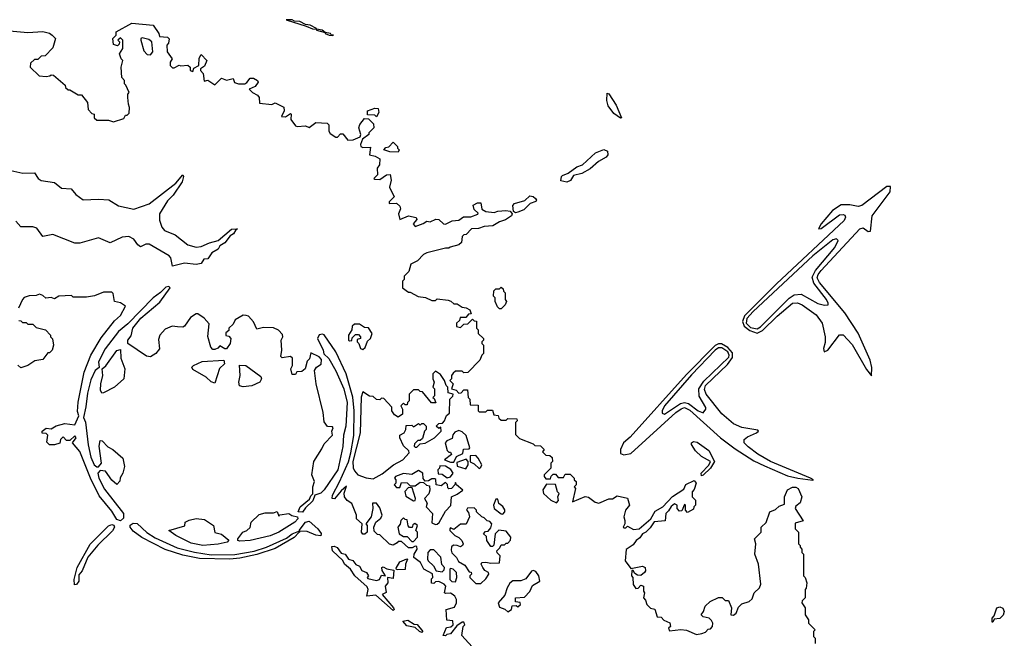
# Model space of a CAD drawing. Extents: x 2472589 to 2662339, y 701009 to 849030.
# Tile 109 of 256: x 2557568 to 2563412, y 758525 to 762197. Entities that reach past the tile are written whole.
import ezdxf

# ---------------------------------------------------------------- set-up
doc = ezdxf.new("R2010")
doc.units = 0

msp = doc.modelspace()

# ---------------------------------------------------------------- linework, layer by layer
at = {"layer": '0CON05XD'}
for points in [[(2559425, 762102.5), (2559430, 762105), (2559416.7, 762106.7), (2559412.5, 762115), (2559380, 762120), (2559362.5, 762135), (2559330, 762140), (2559330, 762145), (2559292.5, 762165), (2559265, 762168.8), (2559230, 762185), (2559198.3, 762188.3), (2559185, 762196.7), (2559150, 762195), (2559268.8, 762158.8), (2559305, 762142), (2559330, 762140), (2559330, 762135), (2559380, 762120), (2559380, 762115), (2559405, 762104), (2559425, 762102.5)], [(2557463.6, 762133.6), (2557615, 762120), (2557705, 762125.8), (2557745, 762116.7), (2557760, 762105), (2557780, 762085), (2557765, 762030), (2557718.3, 761981.7), (2557695, 761980), (2557675, 761960), (2557655, 761960), (2557631.7, 761938.3), (2557630, 761915), (2557683, 761863), (2557725, 761860), (2557747, 761863), (2557755, 761870), (2557768.3, 761868.3), (2557838.3, 761808.3), (2557840, 761795), (2557855, 761780), (2557865, 761780), (2557915, 761750), (2557935, 761750), (2557970, 761705), (2557973, 761663), (2557995, 761640), (2558010, 761635), (2558010, 761615), (2558025, 761600), (2558095, 761600), (2558125, 761590), (2558185, 761610), (2558195, 761630), (2558205, 761630), (2558218.3, 761641.7), (2558220, 761675), (2558212.5, 761695), (2558210, 761735), (2558210, 761755), (2558217.5, 761765), (2558198.3, 761808.3), (2558190, 761815), (2558190, 761835), (2558173.3, 761853.3)], [(2558173.3, 761853.3), (2558170, 761915), (2558180, 761955), (2558170, 761965), (2558160, 761995), (2558180, 762025), (2558180, 762075), (2558165, 762090), (2558150, 762075), (2558160, 762065), (2558158.3, 762051.7), (2558147.5, 762042.5), (2558125, 762050), (2558120, 762085), (2558140, 762105), (2558140, 762125), (2558233.8, 762176.2), (2558360, 762165), (2558393.3, 762115), (2558397, 762097), (2558445, 762093.3), (2558453.9, 762083.9), (2558451.7, 762058.3), (2558440, 762045), (2558442.5, 762005), (2558472.5, 761965), (2558460, 761945), (2558460, 761925), (2558475, 761910), (2558485, 761910), (2558515, 761927.5), (2558525, 761922.5), (2558565, 761927.5), (2558580, 761915), (2558580, 761895), (2558595, 761890), (2558601.7, 761908.3), (2558630, 761925), (2558632.5, 761967.5), (2558645, 761990), (2558677.5, 761955), (2558665, 761920), (2558640, 761905), (2558640, 761895), (2558657, 761877), (2558661.7, 761831.7), (2558685, 761837.5), (2558725, 761810), (2558765, 761850), (2558795, 761837.5), (2558835, 761847.5), (2558843, 761823), (2558866.4, 761816.4), (2558903.3, 761816.7), (2558916.4, 761823.6), (2558935, 761850), (2558955, 761850), (2558980, 761835), (2558982.5, 761825), (2558965, 761800), (2558930, 761785), (2558950, 761765), (2558979.3, 761749.3), (2558990, 761735), (2558991.7, 761701.7), (2559065, 761692.5), (2559085, 761703.3), (2559135, 761677.5), (2559137.5, 761655), (2559121.7, 761621.7), (2559145, 761620), (2559175, 761640), (2559180, 761635), (2559177.5, 761605), (2559205, 761567.5), (2559215, 761563.3), (2559265, 761567.5), (2559285, 761557.5), (2559325, 761586.7), (2559392.5, 761582.5), (2559401.7, 761571.7), (2559402.5, 761535), (2559410.7, 761520.7), (2559445, 761500), (2559455, 761500), (2559471.7, 761518.3), (2559485, 761520), (2559515, 761482.5), (2559547, 761483), (2559588.3, 761501.7), (2559592.5, 761515), (2559580, 761555), (2559587.5, 761575), (2559615, 761610), (2559638.3, 761608.3), (2559668.3, 761578.3), (2559670, 761555), (2559640, 761525), (2559640, 761515), (2559602.5, 761487.5), (2559590, 761455), (2559592.5, 761445), (2559605, 761437.5), (2559650, 761440), (2559643.8, 761393.8), (2559677.3, 761387.3), (2559705, 761370), (2559702.5, 761335), (2559690, 761315), (2559692.5, 761275), (2559670, 761255), (2559675, 761250), (2559705, 761247.5), (2559745, 761276.7), (2559767, 761277), (2559772, 761245), (2559763.6, 761203.6), (2559790, 761145), (2559760, 761115), (2559760, 761105), (2559805, 761107.5), (2559825, 761090), (2559827.5, 761075), (2559816.7, 761045), (2559825, 761010), (2559875, 761033.3), (2559921.7, 761021.7), (2559925, 761010), (2559902.5, 760985), (2559915, 760970), (2559963.6, 760986.4), (2559985, 761000), (2560005, 760997.5), (2560037, 761013), (2560055, 761010), (2560082.5, 760985), (2560095, 760984), (2560135, 761003.3), (2560175, 761007.5), (2560203, 761027), (2560245, 761026.7), (2560287, 761043), (2560288.3, 761048.3), (2560265, 761070), (2560260, 761095), (2560285, 761110), (2560305, 761110), (2560311.7, 761071.7), (2560335, 761057.5), (2560385, 761052.5), (2560405, 761060), (2560454.3, 761064.3), (2560479.4, 761059.4), (2560490, 761045), (2560486.7, 761033.3), (2560451.2, 761008.8), (2560415, 760997.5), (2560377, 760973), (2560325, 760970), (2560291.7, 760958.3), (2560250, 760955), (2560218.3, 760921.7), (2560205, 760920), (2560195, 760910), (2560190, 760875), (2560175, 760860), (2560123, 760847), (2560115, 760840), (2560095, 760840), (2559985, 760812.5), (2559965, 760802.5), (2559930, 760765), (2559890, 760745), (2559877, 760703), (2559850, 760675), (2559850, 760655), (2559840, 760645), (2559840, 760605), (2559875, 760580), (2559885, 760580), (2559933, 760553), (2559977, 760547), (2560015, 760530), (2560035, 760530), (2560045, 760540), (2560111.7, 760531.7), (2560127, 760527), (2560145, 760510), (2560165, 760510), (2560195, 760490), (2560217, 760487), (2560240, 760475), (2560248.3, 760451.7), (2560231.7, 760448.3), (2560215, 760430), (2560181.7, 760428.3), (2560178.3, 760411.7), (2560160, 760395), (2560160, 760375), (2560185, 760370), (2560205, 760390), (2560228.3, 760391.7), (2560255, 760420), (2560265, 760410), (2560278.3, 760408.3), (2560280, 760365), (2560290, 760355), (2560290, 760335), (2560320, 760305), (2560320, 760295), (2560310, 760285), (2560310, 760275), (2560320, 760265), (2560320, 760215), (2560310, 760205), (2560300, 760175), (2560228.3, 760101.7), (2560205, 760100), (2560195, 760110), (2560155, 760110), (2560141.7, 760098.3), (2560130, 760085), (2560130, 760065), (2560120, 760055), (2560140, 760035), (2560130, 760005), (2560158.3, 759998.3), (2560175, 759980), (2560188.3, 759981.7), (2560205, 760000), (2560225, 760000), (2560230, 759955), (2560240, 759945), (2560241.7, 759911.7), (2560288.3, 759908.3), (2560290, 759875), (2560295, 759870), (2560335, 759870), (2560345, 759880), (2560375, 759880), (2560381.7, 759851.7), (2560408.3, 759848.3), (2560411.7, 759831.7), (2560425, 759820), (2560455, 759820), (2560465, 759830), (2560518.3, 759828.3), (2560520, 759815), (2560510, 759805), (2560510, 759735), (2560535, 759710), (2560615, 759680), (2560625, 759670), (2560658.3, 759668.3), (2560680, 759645), (2560671.7, 759631.7), (2560691.7, 759611.7), (2560715, 759610), (2560728.3, 759598.3), (2560730, 759575), (2560720, 759565), (2560720, 759535), (2560680, 759495), (2560680, 759485), (2560691.7, 759471.7), (2560718.3, 759471.7), (2560721.7, 759488.3), (2560735, 759500), (2560748.3, 759498.3), (2560765, 759480), (2560795, 759480), (2560805, 759500), (2560835, 759500), (2560860, 759475), (2560860, 759465), (2560870, 759455), (2560870, 759435), (2560860, 759425), (2560867.5, 759415), (2560850, 759335), (2560925, 759366), (2560945, 759362.5), (2560983.9, 759333.9), (2561005, 759327.5), (2561065, 759353.3), (2561086.4, 759353.6), (2561115, 759370), (2561175, 759357.5), (2561187.5, 759315), (2561164, 759286), (2561153.3, 759245), (2561160, 759225), (2561160, 759205), (2561150, 759185), (2561155, 759180), (2561165, 759180), (2561175, 759190), (2561211.2, 759171.2), (2561245, 759173.8), (2561313.8, 759235), (2561340.8, 759279.2), (2561385, 759306.2), (2561442.6, 759367.4), (2561510, 759410), (2561521.4, 759438.6), (2561571.7, 759461.7), (2561582.5, 759445), (2561571.7, 759408.3), (2561560, 759395), (2561560, 759365), (2561580, 759345), (2561580, 759315), (2561570, 759305), (2561568.3, 759291.7), (2561531.7, 759271.7), (2561520, 759285), (2561520, 759315), (2561515, 759320), (2561498.3, 759281.7), (2561485, 759280), (2561470, 759295), (2561470, 759315), (2561455, 759322.5), (2561435, 759306.7), (2561419.3, 759280.7), (2561402.5, 759265), (2561398.3, 759221.7), (2561334.5, 759215.5), (2561309.7, 759180.3), (2561285, 759155.7), (2561264.4, 759145.6), (2561249.5, 759120.5), (2561226.7, 759105), (2561209.3, 759080.7), (2561167, 759053), (2561162.5, 758985), (2561195, 758940), (2561265, 758952.5), (2561280, 758945), (2561282.5, 758925), (2561277.5, 758915), (2561255, 758897.5), (2561235, 758900), (2561220, 758910), (2561208.3, 758928.3), (2561201.7, 758928.3), (2561200, 758895), (2561207.5, 758885), (2561210, 758845), (2561225, 758820), (2561238.3, 758821.7), (2561255, 758840), (2561270, 758835), (2561270, 758805), (2561277.5, 758795), (2561270, 758765), (2561281.7, 758751.7), (2561290, 758725), (2561313, 758703), (2561338.3, 758698.3), (2561351.7, 758651.7), (2561375, 758650), (2561391.7, 758631.7), (2561426.4, 758616.4), (2561430, 758595), (2561420, 758585), (2561425, 758570), (2561493, 758577), (2561525, 758572.5), (2561585, 758547.5), (2561617, 758553), (2561638.3, 758561.7), (2561655, 758580), (2561668.3, 758581.7), (2561680, 758595), (2561682.5, 758615), (2561675, 758630), (2561660, 758645), (2561625, 758652.5), (2561613.3, 758665), (2561627.5, 758685), (2561637.5, 758715), (2561666.4, 758743.6), (2561715, 758767.5), (2561737.5, 758767.5), (2561755, 758750), (2561775, 758750), (2561792.5, 758705), (2561790, 758665), (2561805, 758662.5), (2561820, 758675), (2561835, 758710), (2561855, 758730), (2561897, 758743), (2561915, 758760), (2561927.5, 758795), (2561960, 758825), (2561967, 758847), (2561952.5, 758965), (2561932.5, 759025), (2561937.5, 759085), (2561930, 759115), (2561970, 759155), (2561970, 759185), (2561998.3, 759211.7), (2562020, 759275), (2562055, 759290), (2562075, 759310), (2562108.3, 759321.7), (2562107.5, 759365), (2562125, 759406.2), (2562155, 759422.9), (2562175, 759422.5), (2562188.8, 759415), (2562210, 759365), (2562200.7, 759329.3), (2562175, 759310), (2562170, 759295), (2562217.5, 759222.5), (2562171.7, 759208.3), (2562170, 759175), (2562190, 759155), (2562190, 759085), (2562200, 759075), (2562200, 759065), (2562210, 759055), (2562210, 759035), (2562220, 759025), (2562220, 758895), (2562230, 758885), (2562240, 758855), (2562237, 758823), (2562230, 758815), (2562230, 758765), (2562211.7, 758748.3), (2562210, 758735), (2562230, 758705), (2562230, 758665), (2562250, 758635), (2562250, 758615), (2562290, 758575), (2562280, 758565), (2562280, 758535), (2562290, 758525), (2562290, 758495)], [(2558345, 761987.5), (2558357.5, 762005), (2558352.5, 762065), (2558335, 762080), (2558295, 762090), (2558287.5, 762085), (2558286.7, 762075), (2558305, 762012.5), (2558325, 761990), (2558345, 761987.5)], [(2561135, 761612.5), (2561095, 761640.8), (2561061.4, 761685), (2561053.1, 761716.9), (2561055, 761760), (2561065, 761757.5), (2561109.1, 761689.1), (2561140, 761615), (2561135, 761612.5)], [(2559685, 761620), (2559675, 761630), (2559631.7, 761631.7), (2559632.5, 761655), (2559675, 761672.5), (2559695, 761670), (2559700, 761645), (2559685, 761620)], [(2559815, 761410), (2559765, 761412.5), (2559730, 761425), (2559741.7, 761438.3), (2559758.3, 761441.7), (2559785, 761470), (2559810, 761445), (2559810, 761435), (2559820, 761425), (2559815, 761410)], [(2560815, 761232.5), (2560780, 761240), (2560782.9, 761265), (2560788.9, 761271.1), (2560824, 761286), (2560875, 761323.1), (2560908, 761335), (2560985, 761405.7), (2561035, 761425.7), (2561057.3, 761417.3), (2561059.4, 761395), (2561049.1, 761380.9), (2561004.1, 761355.9), (2560955, 761311.4), (2560905, 761283.1), (2560855, 761272.5), (2560837.9, 761242.1), (2560815, 761232.5)], [(2557515, 761302.5), (2557586.1, 761286.1), (2557655, 761287.1), (2557677.1, 761255), (2557695, 761241.9), (2557775, 761230.6), (2557815, 761195.8), (2557873.1, 761193.1), (2557899.8, 761159.8), (2557945, 761128), (2558035, 761132), (2558096.7, 761126.7), (2558155, 761091.9), (2558245, 761072.5), (2558335.4, 761104.6), (2558494.4, 761225.6), (2558536.7, 761276.7), (2558540, 761265), (2558532, 761235), (2558478.1, 761155), (2558445, 761120.8), (2558398.2, 761045), (2558397.5, 761007.5), (2558411.2, 760965), (2558426.7, 760945), (2558490.7, 760920.7), (2558565, 760860), (2558615, 760846.7), (2558645, 760850), (2558695, 760872.9), (2558745, 760885.8), (2558825, 760953.8), (2558860, 760955), (2558850, 760950), (2558836, 760925), (2558816.8, 760913.2), (2558785, 760871.4), (2558755.7, 760854.3), (2558745, 760833.8), (2558707.9, 760812.1), (2558685, 760777.5), (2558660, 760775), (2558645, 760750), (2558615, 760744), (2558545, 760750.6), (2558475, 760734.3), (2558463.9, 760783.9), (2558455.4, 760795.4), (2558336.2, 760865), (2558316.7, 760865), (2558285, 760849.2), (2558269.6, 760859.6), (2558245.6, 760895), (2558215, 760909.1), (2558175, 760905.4), (2558105, 760872.2), (2558035, 760901.2), (2557925, 760871.2), (2557895, 760870.4), (2557765, 760921.5), (2557705, 760910.8), (2557669.4, 760959.4), (2557645, 760966.9), (2557575, 760967.1), (2557545, 761001.5)], [(2562625, 760082.5), (2562626.9, 760133.1), (2562615.3, 760175), (2562545.5, 760335.5), (2562466.7, 760456.7), (2562315, 760636.4), (2562301.6, 760665), (2562307.8, 760685), (2562325, 760708.1), (2562553.9, 760956.1), (2562575, 760961), (2562605, 760939.4), (2562618, 760942), (2562628.3, 761031.7), (2562735.6, 761175), (2562736.2, 761206.2), (2562715, 761205.7), (2562566.6, 761093.4), (2562545, 761087), (2562495, 761098.5), (2562445, 761097), (2562392.8, 761065), (2562324.5, 760985), (2562310, 760955), (2562325, 760958), (2562435, 761038.4), (2562455, 761040.5), (2562465.5, 761035.5), (2562469.8, 761025), (2562462.2, 761005), (2562060.7, 760629.3), (2561870.3, 760439.7), (2561857.7, 760405), (2561868.3, 760378.3), (2561901.1, 760351.1), (2561945, 760336.7), (2561977.7, 760352.3), (2562063.5, 760436.5), (2562155, 760514.4), (2562185, 760517.1), (2562213.3, 760505), (2562295.6, 760445), (2562331.5, 760395), (2562350, 760315), (2562348.6, 760281.4), (2562338.6, 760245), (2562342.5, 760225), (2562365, 760235.6), (2562435, 760325.5), (2562455, 760326.2), (2562508.4, 760268.4), (2562595, 760121.2), (2562625, 760082.5)], [(2560510.7, 761050.7), (2560498.3, 761058.3), (2560495.7, 761094.3), (2560504.1, 761105.9), (2560566.4, 761123.6), (2560595, 761150.5), (2560615, 761147.1), (2560630, 761135), (2560636, 761125), (2560632.3, 761117.7), (2560597.5, 761105), (2560561.2, 761068.8), (2560525, 761053.3), (2560510.7, 761050.7)], [(2561945, 760361.4), (2561966, 760374), (2562135, 760544.1), (2562165, 760564.2), (2562207.1, 760567.1), (2562305, 760512.7), (2562345, 760502), (2562365.9, 760504.1), (2562367.1, 760515), (2562356.4, 760535), (2562281.9, 760631.9), (2562272.3, 760667.7), (2562291.3, 760708.7), (2562406.1, 760845), (2562426.2, 760886.2), (2562416.2, 760896.2), (2562395, 760890.6), (2562275, 760796), (2561921.8, 760465), (2561885, 760423.8), (2561879.9, 760395), (2561905, 760370.1), (2561945, 760361.4)], [(2560273.6, 758453.6), (2560191.7, 758541.7), (2560200, 758595), (2560210, 758605), (2560205, 758620), (2560195, 758620), (2560161.7, 758598.3), (2560125, 758552.5), (2560102.5, 758547.5), (2560095, 758540), (2560081.7, 758541.7), (2560101.7, 758588.3), (2560127.5, 758592.5), (2560140, 758605), (2560138.3, 758628.3), (2560102.5, 758632.5), (2560100, 758695), (2560149.3, 758710.7), (2560160, 758735), (2560160, 758755), (2560150, 758775), (2560135, 758787.5), (2560125, 758792.5), (2560095, 758790), (2560090, 758795), (2560097.5, 758835), (2560087, 758847), (2560055, 758862.5), (2560035, 758860), (2560025, 758850), (2560011.7, 758851.7), (2560013, 758877), (2560020, 758885), (2560018.3, 758908.3), (2559967.5, 758935), (2559947.5, 758975), (2559906.7, 759005), (2559908.8, 759025), (2559926.7, 759055), (2559925, 759070), (2559915, 759072.5), (2559898, 759062), (2559875, 759062), (2559835, 759100), (2559815, 759100), (2559809.3, 759090.7), (2559785, 759077.5), (2559763, 759083), (2559705, 759140), (2559691.7, 759141.7), (2559671.7, 759161.7), (2559670, 759185), (2559682.5, 759215), (2559711.7, 759238.3), (2559720, 759255), (2559705, 759300), (2559685, 759327.5), (2559662.5, 759327.5), (2559663.8, 759295), (2559653.9, 759246.1), (2559622.5, 759205), (2559630, 759195), (2559630, 759155), (2559617, 759143), (2559605, 759142.5), (2559597.5, 759155), (2559600, 759205), (2559567.5, 759235), (2559567.5, 759255), (2559540, 759325), (2559512.3, 759342.3), (2559496, 759365), (2559493.9, 759386.1), (2559508.3, 759428.3), (2559475, 759400), (2559437.2, 759352.8), (2559421.9, 759355), (2559424.6, 759375), (2559466.7, 759453.3), (2559518.5, 759571.5), (2559534.2, 759625), (2559551.5, 759728.5), (2559552.4, 759875), (2559545.7, 759955.7), (2559505.6, 760095.6), (2559445, 760224.5), (2559375, 760325.5), (2559365, 760330.4), (2559345, 760326.7), (2559334.4, 760304.4), (2559368.8, 760235), (2559373, 760213), (2559402.5, 760185), (2559445, 760112), (2559492.2, 760005), (2559511.2, 759925), (2559503.1, 759785), (2559490, 759730), (2559485, 759662.5), (2559455.2, 759524.8), (2559375, 759405.8), (2559355, 759386.2), (2559320, 759375), (2559308.3, 759341.7), (2559265, 759300), (2559246.4, 759273.6), (2559220, 759275), (2559232.5, 759305), (2559288.3, 759351.7), (2559295, 759370), (2559307.5, 759382.5), (2559306.7, 759425), (2559316.7, 759455), (2559302.5, 759495), (2559313.3, 759575), (2559360.5, 759649.5), (2559375, 759680), (2559425, 759730), (2559420, 759755), (2559427.5, 759775), (2559425, 759780), (2559395, 759782.5), (2559375, 759810), (2559368.8, 759865), (2559328, 760035), (2559317.5, 760115), (2559330, 760135), (2559357, 760153), (2559359.3, 760179.3), (2559346.2, 760196.2), (2559295, 760220), (2559287, 760183), (2559275, 760170), (2559262.5, 760125), (2559241.7, 760108.3), (2559213, 760107), (2559205, 760090), (2559185, 760090), (2559177.5, 760125), (2559186.7, 760145), (2559187, 760187), (2559175, 760197.5), (2559125, 760190), (2559118.3, 760198.3), (2559123.3, 760235), (2559120, 760295), (2559130, 760315), (2559128.3, 760328.3), (2559103, 760353), (2559075, 760367.5), (2559015, 760370), (2558975, 760360), (2558955, 760402.5), (2558926.4, 760436.4), (2558911.7, 760441.7), (2558895, 760442.5), (2558847.5, 760415), (2558835, 760390), (2558810, 760365), (2558808.3, 760351.7), (2558791.7, 760338.3), (2558791.7, 760321.7), (2558808.3, 760318.3), (2558820, 760305), (2558816.7, 760275), (2558795, 760243.3), (2558785, 760242.5), (2558755, 760260), (2558743.6, 760246.4), (2558725, 760238.8), (2558715, 760240), (2558702.5, 760252.5), (2558683.6, 760316.4), (2558691.7, 760391.7), (2558662.5, 760425), (2558625, 760450), (2558615, 760450), (2558580.7, 760429.3), (2558545, 760377.5), (2558535, 760372.5), (2558505, 760373.8), (2558471.7, 760378.3), (2558430.7, 760359.3), (2558400, 760325), (2558390.7, 760299.3), (2558397.7, 760242.3), (2558375, 760216.2), (2558343.8, 760196.2), (2558319.3, 760199.3), (2558210, 760275), (2558210, 760295), (2558228.8, 760321.2), (2558240, 760365), (2558287.1, 760425), (2558399.4, 760520.6), (2558460, 760605), (2558452.5, 760612.5), (2558435, 760609.2), (2558403.2, 760576.8), (2558358.9, 760545), (2558208.7, 760391.3), (2558154.1, 760345.9), (2558075, 760243.3), (2558034.8, 760165), (2558038.3, 760131.7), (2558015, 760113.8), (2557990.7, 760059.3), (2557971, 759979), (2557960.5, 759899.5), (2557945.5, 759835), (2557957.5, 759807.5), (2557973.4, 759673.4), (2557990.7, 759600.7), (2558008.8, 759555), (2558025, 759541.8), (2558035, 759542.9), (2558053.6, 759565), (2558040, 759665), (2558045, 759700), (2558056.4, 759696.4), (2558090.7, 759660.7), (2558120, 759645), (2558180, 759595), (2558190, 759545), (2558180, 759505), (2558163, 759477), (2558161.7, 759458.3), (2558145, 759437.5), (2558115, 759464.3), (2558076.2, 759516.2), (2558045, 759521.5), (2558031.8, 759505), (2558037.8, 759475), (2558070.1, 759410.1), (2558184.6, 759265), (2558182.8, 759237.2), (2558165, 759221.5), (2558145, 759229.2), (2558115, 759280), (2558040.2, 759370.2), (2557988.2, 759475), (2557925, 759633.3), (2557880, 759685), (2557902.5, 759715), (2557895, 759727.5), (2557865, 759700), (2557845, 759700), (2557825, 759720), (2557810, 759705), (2557806.7, 759683.3), (2557775, 759672.5), (2557745, 759672.5), (2557728.3, 759688.3), (2557735, 759730), (2557725, 759740), (2557701.7, 759741.7), (2557700, 759755), (2557725, 759772.5), (2557755, 759767.5), (2557784.1, 759785.9), (2557835, 759800), (2557895, 759792.5), (2557918.6, 759845), (2557911.5, 759871.5), (2557914.1, 759925.9), (2557950, 760105), (2557989.2, 760205), (2558051.1, 760308.9), (2558130.3, 760409.7), (2558165, 760440), (2558196.2, 760496.2), (2558165, 760516.7), (2558130, 760525), (2558121.7, 760571.7), (2558115, 760580), (2558065, 760580), (2558011.7, 760558.3), (2557965, 760550), (2557885, 760550), (2557875, 760560), (2557800, 760555), (2557775, 760540), (2557755, 760547.5), (2557723, 760543), (2557705, 760560), (2557685, 760567.5), (2557665, 760560), (2557623, 760557), (2557595, 760547.5), (2557583.6, 760536.4), (2557560, 760485)], [(2560425, 760480), (2560415, 760480), (2560403, 760493), (2560390, 760525), (2560390, 760545), (2560380, 760555), (2560381.7, 760588.3), (2560395, 760600), (2560415, 760600), (2560425, 760610), (2560438.3, 760598.3), (2560440, 760585), (2560450, 760575), (2560450, 760535), (2560457.5, 760525), (2560450, 760505), (2560425, 760480)], [(2557561.7, 760411.7), (2557575, 760410), (2557585, 760400), (2557605, 760400), (2557615, 760390), (2557645, 760390), (2557665, 760370), (2557720, 760355), (2557750, 760325), (2557750, 760315), (2557761.7, 760301.7), (2557767.5, 760265), (2557760, 760235), (2557745, 760220), (2557735, 760220), (2557705, 760180), (2557658.3, 760171.7), (2557616.7, 760143.3), (2557575, 760130), (2557557, 760147)], [(2559605, 760240), (2559618.3, 760251.7), (2559631.7, 760288.3), (2559650, 760305), (2559660, 760335), (2559638.3, 760368.3), (2559615, 760370), (2559585, 760390), (2559555, 760390), (2559541.7, 760378.3), (2559540, 760355), (2559520, 760325), (2559520, 760295), (2559525, 760290), (2559538.3, 760291.7), (2559541.7, 760308.3), (2559561.7, 760328.3), (2559578.3, 760328.3), (2559590, 760315), (2559590, 760305), (2559571.7, 760298.3), (2559570, 760285), (2559580, 760275), (2559590, 760245), (2559605, 760240)], [(2562275, 759464), (2562280, 759465), (2562262.5, 759475), (2562024.1, 759574.1), (2561948.9, 759618.9), (2561891.7, 759661.7), (2561868.9, 759685), (2561867.3, 759705), (2561888.6, 759721.4), (2561942, 759745), (2561953.3, 759755), (2561950, 759760), (2561855, 759776.2), (2561805, 759797.5), (2561735, 759856.6), (2561642.5, 759975), (2561632.3, 760002.3), (2561639.4, 760025), (2561769.2, 760150.8), (2561798.1, 760191.9), (2561799, 760219), (2561771.2, 760251.2), (2561733.1, 760273.1), (2561715, 760273), (2561696.7, 760263.3), (2561525, 760090.5), (2561191.3, 759718.7), (2561151.5, 759685), (2561134.4, 759645), (2561135, 759622.5), (2561154.4, 759614.4), (2561195, 759622.2), (2561463.3, 759865), (2561495, 759887.9), (2561515, 759894.2), (2561545, 759879.2), (2561728.3, 759715), (2561815, 759649.8), (2561925, 759578.9), (2561988.5, 759548.5), (2562125, 759490.3), (2562187.5, 759475), (2562275, 759464)], [(2558055, 759980), (2558047, 759997), (2558048.6, 760035), (2558061.5, 760085), (2558056.2, 760125), (2558078.5, 760141.5), (2558145, 760232.5), (2558165, 760240), (2558168.3, 760188.3), (2558192.5, 760125), (2558186.7, 760065), (2558130, 760015), (2558065, 759982.5), (2558055, 759980)], [(2561395, 759856.2), (2561490.7, 759919.3), (2561515, 759924.1), (2561538.1, 759918.1), (2561595, 759875.6), (2561625, 759864), (2561640, 759885), (2561640, 759895), (2561601.2, 759961.2), (2561599.8, 760005), (2561629.4, 760050.6), (2561776.4, 760193.6), (2561779.6, 760205), (2561771.6, 760225), (2561735, 760249.5), (2561715, 760248.3), (2561695.9, 760235), (2561555, 760088.8), (2561395.6, 759905), (2561380.8, 759875), (2561381.7, 759861.7), (2561395, 759856.2)], [(2558725, 760040), (2558705, 760046.7), (2558674, 760074), (2558595, 760120), (2558590, 760135), (2558600, 760145), (2558651.7, 760168.3), (2558780, 760175), (2558782.5, 760155), (2558753.9, 760126.1), (2558725, 760040)], [(2558895, 760017.5), (2558873, 760023), (2558867.5, 760045), (2558876.7, 760085), (2558873, 760147), (2558910, 760145), (2558998.3, 760078.3), (2559002.5, 760065), (2558992.5, 760045), (2558945, 760023.3), (2558895, 760017.5)], [(2559665, 759472.5), (2559718.3, 759501.7), (2559787.5, 759555), (2559842.5, 759585), (2559880, 759625), (2559878.3, 759638.3), (2559845, 759667.5), (2559823.3, 759715), (2559825, 759730), (2559850, 759745), (2559860, 759765), (2559861.7, 759788.3), (2559895, 759790), (2559905, 759780), (2559935, 759800), (2559945, 759790), (2559955, 759800), (2559965, 759800), (2559980, 759785), (2559980, 759765), (2559970, 759755), (2559958.3, 759711.7), (2559945, 759700), (2559931.7, 759698.3), (2559911.7, 759678.3), (2559910, 759665), (2559915, 759660), (2559925, 759660), (2559945, 759680), (2559975, 759682.5), (2560030, 759715), (2560070, 759755), (2560068.3, 759778.3), (2560055, 759770), (2560040, 759785), (2560055, 759800), (2560078.3, 759801.7), (2560090, 759815), (2560101.7, 759848.3), (2560118.3, 759861.7), (2560120, 759945), (2560138.3, 759961.7), (2560140, 759975), (2560111.7, 759981.7), (2560110, 760015), (2560100, 760025), (2560090, 760055), (2560065, 760090), (2560035, 760110), (2560020, 760095), (2560020, 760065), (2560027.5, 760045), (2560020, 760015), (2560030, 760005), (2560030, 759965), (2560020, 759955), (2560028.3, 759948.3), (2560038.3, 759921.7), (2560011.7, 759921.7), (2559958.3, 759988.3), (2559945, 759990), (2559935, 760000), (2559905, 760000), (2559880, 759975), (2559880, 759935), (2559870, 759925), (2559868.3, 759911.7), (2559855, 759910), (2559845, 759920), (2559830, 759905), (2559840, 759885), (2559840, 759855), (2559815, 759837.5), (2559791.7, 759851.7), (2559777.5, 759875), (2559777, 759897), (2559728.3, 759948.3), (2559715, 759950), (2559705, 759940), (2559685, 759942.5), (2559665, 759960), (2559645, 759962.5), (2559605, 759987.5), (2559594.5, 759955.5), (2559588.5, 759745), (2559544.5, 759575), (2559547.4, 759537.4), (2559555, 759518.8), (2559575, 759496.2), (2559625, 759477.5), (2559665, 759472.5)], [(2560145, 759570), (2560160, 759605), (2560198.3, 759621.7), (2560201.7, 759648.3), (2560235, 759650), (2560240, 759655), (2560218, 759728), (2560195, 759750), (2560175, 759757.5), (2560150.7, 759749.3), (2560138.3, 759731.7), (2560135, 759710), (2560103, 759697), (2560092.5, 759685), (2560105, 759640), (2560115, 759630), (2560125, 759630), (2560130, 759615), (2560090, 759585), (2560125, 759570), (2560145, 759570)], [(2561615, 759490), (2561613.8, 759505), (2561658, 759552), (2561667.5, 759575), (2561614.4, 759604.4), (2561578.5, 759638.5), (2561555.8, 759675), (2561555.8, 759685), (2561566.6, 759693.4), (2561589.8, 759689.8), (2561659.1, 759639.1), (2561692.5, 759575), (2561668.8, 759535), (2561625, 759493.8), (2561615, 759490)], [(2560215, 759530), (2560230, 759555), (2560230, 759575), (2560218.3, 759588.3), (2560161.7, 759568.3), (2560165, 759547.5), (2560215, 759530)], [(2560295, 759532.5), (2560305, 759540), (2560310, 759555), (2560290, 759595), (2560275, 759610), (2560241.7, 759608.3), (2560241.7, 759571.7), (2560265, 759560), (2560295, 759532.5)], [(2560035, 759200), (2560045, 759202.5), (2560057, 759213), (2560095, 759280), (2560127, 759313), (2560130, 759365), (2560165, 759380), (2560197.5, 759405), (2560160, 759435), (2560155, 759450), (2560150, 759435), (2560130, 759415), (2560115, 759412.5), (2560108.3, 759418.3), (2560107.5, 759437.5), (2560095, 759450), (2560069.3, 759430.7), (2560040, 759435), (2560037.5, 759467.5), (2560031.7, 759471.7), (2560015, 759472.5), (2559995, 759458.8), (2559975, 759457.5), (2559963, 759473), (2559960, 759505), (2559935, 759520), (2559895, 759497.5), (2559845, 759502.5), (2559797.5, 759485), (2559792.5, 759475), (2559800, 759465), (2559800, 759445), (2559790, 759435), (2559805, 759420), (2559825, 759420), (2559835, 759450), (2559867, 759447), (2559885, 759430), (2559915, 759430), (2559945, 759452.5), (2559965, 759450), (2559983, 759433), (2559999.3, 759429.3), (2560002.5, 759405), (2559997, 759383), (2559970, 759355), (2559986.4, 759326.4), (2559980, 759305), (2560017.5, 759265), (2560015, 759210), (2560035, 759200)], [(2560105, 759477.5), (2560125, 759482.5), (2560140, 759505), (2560127.7, 759527.7), (2560095, 759547.5), (2560061.7, 759548.3), (2560060, 759535), (2560050, 759525), (2560051.7, 759501.7), (2560075, 759500), (2560105, 759477.5)], [(2559905, 759340), (2559915, 759342.5), (2559917.5, 759355), (2559898.3, 759418.3), (2559875, 759420), (2559853, 759397), (2559859.3, 759369.3), (2559905, 759340)], [(2560755, 759330), (2560767, 759343), (2560762.5, 759365), (2560770, 759385), (2560760, 759395), (2560748.3, 759438.3), (2560695, 759440), (2560673.6, 759406.4), (2560677.5, 759385), (2560720, 759345), (2560755, 759330)], [(2560435, 759262.5), (2560447.5, 759275), (2560447, 759287), (2560436.4, 759306.4), (2560412.5, 759325), (2560405, 759350), (2560395, 759350), (2560380, 759315), (2560383.8, 759295), (2560425, 759263.3), (2560435, 759262.5)], [(2558875, 759101.2), (2558862.5, 759105), (2558862.5, 759115), (2558892.5, 759155), (2558916.1, 759163.9), (2558936.4, 759183.6), (2558942.5, 759215), (2558989.3, 759260.7), (2559025, 759270), (2559075, 759270), (2559095, 759277.5), (2559105, 759250), (2559112.5, 759257.5), (2559165, 759266.7), (2559183, 759253), (2559216.1, 759246.1), (2559219.2, 759235), (2559200.8, 759215), (2559105, 759154.7), (2559055, 759132.4), (2558935, 759104.6), (2558875, 759101.2)], [(2560305, 758850), (2560335, 758877.5), (2560352.5, 758905), (2560350, 758915), (2560328.3, 758928.3), (2560316.7, 758945), (2560307.5, 758965), (2560310, 758975), (2560335, 758977.5), (2560365, 758970), (2560416.4, 758973.6), (2560420, 759015), (2560401.7, 759031.7), (2560400, 759045), (2560418.3, 759061.7), (2560425, 759080), (2560445, 759080), (2560455, 759090), (2560465, 759090), (2560481.7, 759108.3), (2560482.5, 759125), (2560455, 759160), (2560412.5, 759167.5), (2560390, 759145), (2560381.7, 759078.3), (2560375, 759070), (2560365, 759070), (2560340, 759105), (2560338.3, 759128.3), (2560320, 759145), (2560331.7, 759158.3), (2560348.3, 759161.7), (2560365, 759180), (2560370, 759205), (2560358.3, 759218.3), (2560341.7, 759221.7), (2560325, 759240), (2560310, 759245), (2560280, 759275), (2560280, 759285), (2560265, 759300), (2560225, 759297.5), (2560220, 759285), (2560231.7, 759271.7), (2560237.5, 759245), (2560218.3, 759201.7), (2560185, 759202.5), (2560145, 759170), (2560125, 759180), (2560120, 759175), (2560120, 759165), (2560150, 759135), (2560175, 759122.5), (2560192.5, 759105), (2560200, 759085), (2560196.7, 759075), (2560185, 759067.5), (2560165, 759076.7), (2560143, 759077), (2560131.7, 759068.3), (2560128.3, 759048.3), (2560133, 759033), (2560160, 759005), (2560171.7, 758981.7), (2560209.3, 758959.3), (2560235, 758920), (2560248.3, 758918.3), (2560250, 758905), (2560240, 758895), (2560240, 758885), (2560275, 758850), (2560305, 758850)], [(2558815, 758994), (2558635, 758998.9), (2558535, 759017.7), (2558431.5, 759051.5), (2558292.9, 759122.9), (2558240.9, 759160.9), (2558223.1, 759185), (2558223.8, 759196.2), (2558240.8, 759209.2), (2558265, 759206.5), (2558322.9, 759152.9), (2558371, 759121), (2558502, 759062), (2558605, 759035.3), (2558705, 759021.2), (2558845, 759023.1), (2558958.7, 759041.3), (2559033.2, 759066.8), (2559150.9, 759119.1), (2559185, 759145.9), (2559225, 759160), (2559230, 759160), (2559226.7, 759155), (2559196.9, 759123.1), (2559085, 759058.9), (2558975, 759021.5), (2558875, 759000), (2558815, 758994)], [(2558655, 759076.7), (2558585, 759090), (2558493.8, 759135), (2558452.5, 759165), (2558547.5, 759192.5), (2558550, 759215), (2558573, 759227), (2558615, 759236.7), (2558665, 759230), (2558717.5, 759195), (2558725, 759152.5), (2558765, 759142.5), (2558808.3, 759108.3), (2558800, 759095), (2558745, 759083.8), (2558655, 759076.7)], [(2559355, 759132.5), (2559325, 759136.2), (2559275, 759159.4), (2559230, 759160), (2559226.7, 759165), (2559265, 759213.8), (2559285, 759220), (2559337.5, 759175), (2559357, 759147), (2559355, 759132.5)], [(2559905, 759100), (2559930, 759125), (2559930, 759155), (2559920, 759165), (2559930, 759195), (2559913, 759207), (2559901.7, 759198.3), (2559898.3, 759181.7), (2559881.7, 759181.7), (2559873, 759193), (2559868.3, 759228.3), (2559855, 759230), (2559845, 759240), (2559830, 759225), (2559827, 759203), (2559812.5, 759185), (2559820, 759145), (2559845, 759130), (2559868.3, 759128.3), (2559895, 759100), (2559905, 759100)], [(2557893.3, 758843.3), (2557890, 758875), (2557909.4, 758945), (2557985, 759084), (2558095, 759191.8), (2558115, 759200.4), (2558126.2, 759196.2), (2558129.5, 759185), (2558117.5, 759162.5), (2558031.4, 759078.6), (2557972.9, 759007.1), (2557938.1, 758925), (2557919.2, 758900.8), (2557917.8, 758865), (2557905, 758843.8), (2557893.3, 758843.3)], [(2559785, 758690), (2559681.3, 758781.3), (2559627.5, 758775), (2559635.7, 758815), (2559630.6, 758830.6), (2559556.7, 758895), (2559531.2, 758935), (2559496.2, 758965), (2559486.4, 758986.4), (2559425, 759043.3), (2559420, 759070), (2559435, 759072.5), (2559453, 759063), (2559475, 759030), (2559500, 759025), (2559520, 758995), (2559545, 758986.7), (2559563.6, 758963.6), (2559585, 758952.5), (2559598.3, 758928.3), (2559626, 758915), (2559637.5, 758895), (2559630, 758885), (2559635, 758880), (2559685, 758867.5), (2559704, 758875), (2559715, 758900), (2559740, 758895), (2559718.3, 758928.3), (2559717.5, 758945), (2559725, 758950), (2559746.4, 758936.4), (2559788.8, 758928.8), (2559785, 758880), (2559750, 758885), (2559752.5, 758855), (2559736.2, 758835), (2559742.5, 758797.5), (2559720, 758785), (2559787.5, 758705), (2559790, 758695), (2559785, 758690)], [(2560075, 758920), (2560088.3, 758931.7), (2560090, 758945), (2560073, 758963), (2560067, 759007), (2560025, 759050), (2560005, 759050), (2559990, 759035), (2559987.5, 758995), (2559992.5, 758985), (2560023.3, 758955), (2560040, 758925), (2560075, 758920)], [(2559811.7, 758931.7), (2559803.6, 758933.6), (2559802, 758942), (2559825, 758978.6), (2559865, 758997.5), (2559870, 758995), (2559857.5, 758965), (2559855, 758932.5), (2559811.7, 758931.7)], [(2560155, 758860), (2560162.5, 758885), (2560160, 758915), (2560140, 758935), (2560125, 758940), (2560120, 758935), (2560120, 758875), (2560133, 758863), (2560155, 758860)], [(2560465, 758682.5), (2560487.5, 758695), (2560491.7, 758718.3), (2560515, 758720), (2560525, 758712.5), (2560540, 758725), (2560538.3, 758738.3), (2560511.7, 758741.7), (2560510, 758765), (2560565, 758770), (2560595, 758802.5), (2560611.7, 758838.3), (2560656.1, 758863.9), (2560650, 758895), (2560630.7, 758920.7), (2560615, 758926.7), (2560605, 758922.5), (2560571.7, 758878.3), (2560543, 758867), (2560494, 758866), (2560477.7, 758852.3), (2560461.2, 758825), (2560448.3, 758781.7), (2560407.5, 758735), (2560415, 758710), (2560448.3, 758698.3), (2560465, 758682.5)], [(2563345, 758620), (2563340, 758620), (2563340, 758645), (2563351.7, 758658.3), (2563367.5, 758705), (2563385, 758712.5), (2563403, 758703), (2563412.5, 758685), (2563405, 758662.5), (2563385, 758642.5), (2563351.7, 758638.3), (2563345, 758620)], [(2559955, 758560), (2559940, 758565), (2559915, 758590), (2559865, 758598.8), (2559842.5, 758627.5), (2559871.7, 758631.7), (2559908.3, 758608.3), (2559927, 758607), (2559960, 758565), (2559955, 758560)]]:
    msp.add_lwpolyline(points, dxfattribs=at)

doc.saveas('drawing.dxf')
